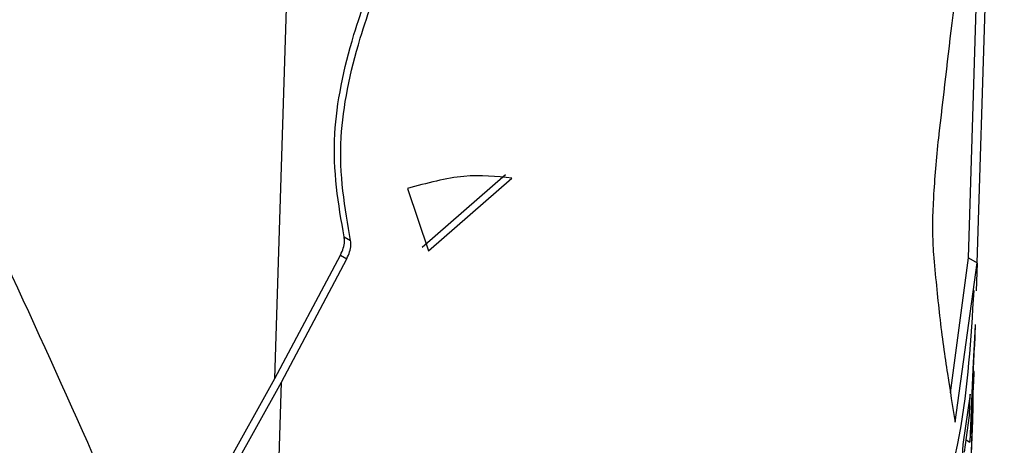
# Model space of a CAD drawing. Header units: millimetres. Extents: x 51 to 2966, y 67 to 3970.
# Tile 77 of 88: x 2518.02 to 2539.89, y 2833.5 to 2842.96. Entities that reach past the tile are written whole.
import ezdxf

# ---------------------------------------------------------------- set-up
doc = ezdxf.new("R2010")
doc.units = ezdxf.units.MM

msp = doc.modelspace()

# ---------------------------------------------------------------- linework, layer by layer
at = {"color": 7, "linetype": 'Continuous', "lineweight": 25}
for p, q in [((2539.286, 2837.555), (2539.885, 2857.036)), ((2523.691, 2834.987), (2524.155, 2850.049)), ((2539.09, 2837.668), (2539.467, 2849.905)), ((2526.959, 2837.905), (2528.807, 2839.517)), ((2527.101, 2837.823), (2528.95, 2839.435)), ((2526.63, 2839.208), (2527.101, 2837.823)), ((2525.227, 2838.131), (2525.369, 2838.049)), ((2523.691, 2834.987), (2525.146, 2837.729)), ((2523.833, 2834.905), (2525.287, 2837.648)), ((2525.146, 2837.729), (2525.287, 2837.648)), ((2538.69, 2834.667), (2539.09, 2837.668)), ((2538.794, 2834.013), (2539.286, 2837.555)), ((2539.09, 2837.668), (2539.286, 2837.555)), ((2539.268, 2836.936), (2539.287, 2837.548)), ((2539.239, 2836.169), (2539.185, 2835.19)), ((2539.23, 2835.699), (2539.245, 2836.188)), ((2539.196, 2835.041), (2539.226, 2835.7)), ((2539.185, 2835.19), (2539.122, 2833.572)), ((2522.18, 2832.27), (2523.691, 2834.987)), ((2539.164, 2833.579), (2539.212, 2835.137)), ((2539.175, 2834.463), (2539.196, 2835.041)), ((2522.322, 2832.188), (2523.833, 2834.905)), ((2523.72, 2831.252), (2523.833, 2834.905)), ((2539.19, 2834.883), (2539.198, 2834.878)), ((2539.128, 2834.635), (2538.963, 2833.517)), ((2539.114, 2834.165), (2539.128, 2834.635)), ((2539, 2833.352), (2539.114, 2834.165)), ((2539.122, 2833.572), (2539.151, 2833.848)), ((2539.038, 2833.621), (2539.122, 2833.572)), ((2538.963, 2833.517), (2538.883, 2831.909))]:
    msp.add_line(p, q, dxfattribs=at)
for points, knots in [([(2539.885, 2857.036), (2539.805, 2855.075), (2539.652, 2851.299), (2539.191, 2846.66), (2538.733, 2843.032), (2538.526, 2841.235), (2538.421, 2840.328)], [0, 0, 0, 0, 0.350005, 0.673897, 0.835332, 1, 1, 1, 1]), ([(2524.18, 2850.864), (2522.898, 2850.124), (2521.56, 2849.425), (2518.771, 2848.107), (2517.321, 2847.488), (2515.061, 2846.619), (2514.294, 2846.341), (2512.746, 2845.808), (2511.963, 2845.554), (2509.589, 2844.827), (2507.971, 2844.388), (2504.666, 2843.604), (2502.978, 2843.259), (2500.394, 2842.811), (2499.524, 2842.674), (2497.766, 2842.423), (2496.883, 2842.311), (2494.227, 2842.012), (2492.446, 2841.865), (2488.863, 2841.671), (2487.062, 2841.625), (2485.25, 2841.631)], [0, 0, 0, 0, 0.125, 0.125, 0.25, 0.25, 0.3125, 0.3125, 0.375, 0.375, 0.5, 0.5, 0.625, 0.625, 0.6875, 0.6875, 0.75, 0.75, 0.875, 0.875, 1, 1, 1, 1]), ([(2524.321, 2850.782), (2522.933, 2850.028), (2520.143, 2848.512), (2515.786, 2846.706), (2511.515, 2845.245), (2507.371, 2844.086), (2503.031, 2843.124), (2497.93, 2842.277), (2492.057, 2841.641), (2487.663, 2841.557), (2485.451, 2841.515)], [0, 0, 0, 0, 0.132403, 0.266269, 0.37184, 0.477411, 0.586047, 0.694686, 0.846236, 1, 1, 1, 1]), ([(2524.296, 2849.967), (2522.782, 2849.149), (2519.735, 2847.501), (2514.495, 2845.402), (2508.781, 2843.577), (2504.632, 2842.702), (2502.543, 2842.261)], [0, 0, 0, 0, 0.2414258, 0.4860236, 0.7411362, 1, 1, 1, 1]), ([(2525.227, 2838.131), (2525.1, 2838.858), (2524.87, 2840.175), (2525.328, 2842.424), (2526.037, 2844.321), (2527.002, 2846.595), (2527.715, 2848.317), (2528.192, 2849.47)], [0, 0, 0, 0, 0.2367337, 0.4286879, 0.5703564, 0.7124779, 1, 1, 1, 1]), ([(2525.369, 2838.049), (2525.242, 2838.776), (2525.012, 2840.093), (2525.469, 2842.343), (2526.178, 2844.24), (2527.144, 2846.513), (2527.857, 2848.235), (2528.334, 2849.388)], [0, 0, 0, 0, 0.236734, 0.428691, 0.57036, 0.712481, 1, 1, 1, 1]), ([(2515.485, 2842.335), (2516.822, 2839.484), (2519.499, 2833.779), (2521.824, 2828.275), (2522.987, 2825.521)], [0, 0, 0, 0, 0.49967, 1, 1, 1, 1]), ([(2521.14, 2825.05), (2520.018, 2827.622), (2517.773, 2832.77), (2515.223, 2838.09), (2513.947, 2840.751)], [0, 0, 0, 0, 0.4997149, 1, 1, 1, 1]), ([(2521.282, 2824.968), (2520.16, 2827.54), (2517.916, 2832.688), (2515.368, 2838.007), (2514.093, 2840.667)], [0, 0, 0, 0, 0.4997163, 1, 1, 1, 1]), ([(2538.421, 2840.328), (2538.378, 2839.874), (2538.291, 2838.966), (2538.286, 2838.157), (2538.307, 2837.812), (2538.311, 2837.751)], [0, 0, 0, 0, 0.451611, 0.903457, 1, 1, 1, 1]), ([(2528.95, 2839.435), (2528.609, 2839.474), (2527.915, 2839.554), (2527.063, 2839.324), (2526.63, 2839.208)], [0, 0, 0, 0, 0.492277, 1, 1, 1, 1]), ([(2525.146, 2837.729), (2525.169, 2837.78), (2525.214, 2837.882), (2525.24, 2838.024), (2525.231, 2838.098), (2525.227, 2838.131)], [0, 0, 0, 0, 0.354179, 0.708282, 1, 1, 1, 1]), ([(2525.287, 2837.648), (2525.31, 2837.698), (2525.356, 2837.8), (2525.382, 2837.942), (2525.373, 2838.016), (2525.369, 2838.049)], [0, 0, 0, 0, 0.35418, 0.708282, 1, 1, 1, 1]), ([(2538.311, 2837.751), (2538.355, 2837.28), (2538.447, 2836.286), (2538.624, 2835.051), (2538.737, 2834.36), (2538.794, 2834.013)], [0, 0, 0, 0, 0.31007, 0.653934, 1, 1, 1, 1]), ([(2523.224, 2815.121), (2524.53, 2815.922), (2527.156, 2817.533), (2530.284, 2820.048), (2532.816, 2822.514), (2534.823, 2824.906), (2536.491, 2827.411), (2537.953, 2830.356), (2539.008, 2833.541), (2539.149, 2835.869), (2539.213, 2836.939)], [0, 0, 0, 0, 0.135795, 0.273091, 0.381367, 0.489643, 0.601063, 0.712485, 0.867919, 1, 1, 1, 1]), ([(2539.213, 2835.144), (2539.212, 2835.142), (2539.212, 2835.138), (2539.207, 2835.039), (2539.201, 2834.918), (2539.198, 2834.878)], [0, 0, 0, 0, 0.25249, 0.752652, 1, 1, 1, 1]), ([(2539.198, 2834.878), (2539.196, 2834.834), (2539.191, 2834.755), (2539.183, 2834.611), (2539.178, 2834.513), (2539.175, 2834.463)], [0, 0, 0, 0, 0.38243, 0.688222, 1, 1, 1, 1]), ([(2539.151, 2833.848), (2539.154, 2833.902), (2539.162, 2834.046), (2539.172, 2834.23), (2539.178, 2834.326), (2539.18, 2834.364)], [0, 0, 0, 0, 0.268074, 0.711802, 1, 1, 1, 1]), ([(2539.18, 2834.364), (2539.183, 2834.411), (2539.187, 2834.481), (2539.189, 2834.482), (2539.189, 2834.482)], [0, 0, 0, 0, 0.66813, 1, 1, 1, 1]), ([(2539.19, 2834.486), (2539.19, 2834.472), (2539.189, 2834.443), (2539.186, 2834.323), (2539.183, 2834.233), (2539.182, 2834.197)], [0, 0, 0, 0, 0.349139, 0.738337, 1, 1, 1, 1]), ([(2539.182, 2834.197), (2539.18, 2834.13), (2539.178, 2834.062), (2539.173, 2833.91), (2539.17, 2833.828), (2539.164, 2833.664), (2539.161, 2833.583), (2539.156, 2833.476), (2539.155, 2833.442), (2539.152, 2833.383), (2539.15, 2833.356), (2539.149, 2833.332)], [0, 0, 0, 0, 0.25, 0.25, 0.5, 0.5, 0.75, 0.75, 0.875, 0.875, 1, 1, 1, 1]), ([(2539.136, 2832.907), (2539.142, 2833.02), (2539.152, 2833.204), (2539.161, 2833.476), (2539.164, 2833.579)], [0, 0, 0, 0, 0.619859, 1, 1, 1, 1])]:
    msp.add_open_spline(points, degree=3, knots=knots, dxfattribs=at)

doc.saveas('drawing.dxf')
